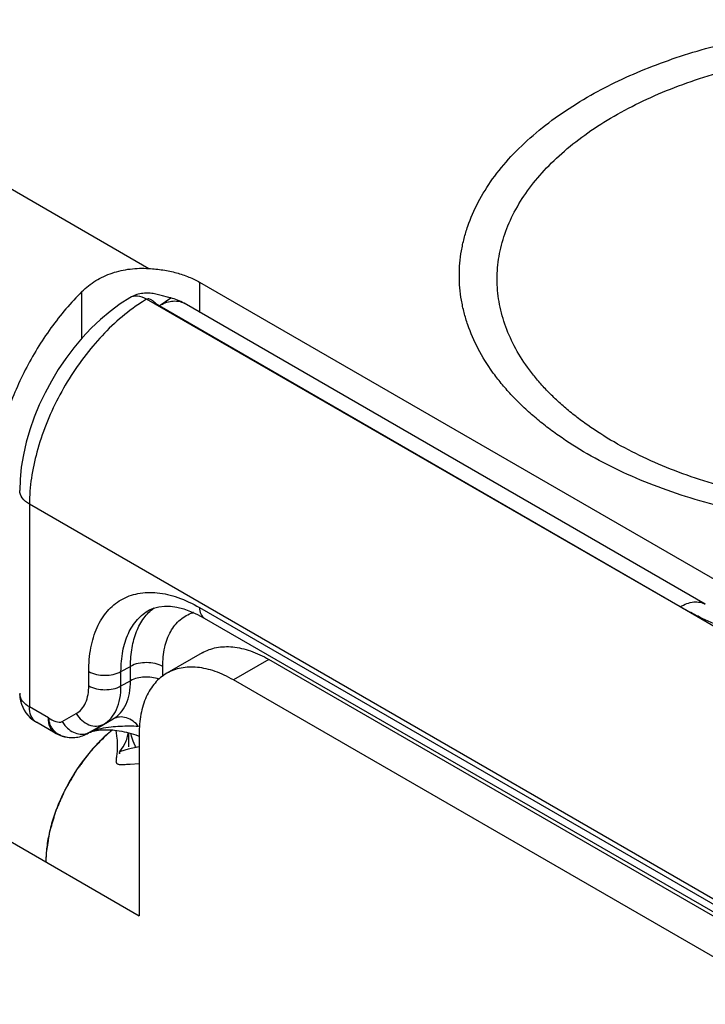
# Model space of a CAD drawing. Header units: inches. Extents: x 0 to 22, y 0 to 17.
# Tile 15 of 40: x 2.977 to 3.388, y 14.062 to 14.652. Entities that reach past the tile are written whole.
import ezdxf

# ---------------------------------------------------------------- set-up
doc = ezdxf.new("R2010")
doc.units = ezdxf.units.IN
doc.header["$LTSCALE"] = 1.21
doc.header["$MEASUREMENT"] = 0
doc.layers.get('0').update_dxf_attribs({"linetype": 'CONTINUOUS'})
doc.layers.add('03___PRT_ALL_CURVES', color=7, linetype='CONTINUOUS')
doc.layers.add('FEATURES', color=7, linetype='CONTINUOUS')

msp = doc.modelspace()

# ---------------------------------------------------------------- linework, layer by layer
at = {"color": 3, "linetype": 'CONTINUOUS'}
for p, q in [((1.6527, 14.92111), (3.04853, 14.11518)), ((3.44168, 14.06209), (3.1051, 14.25642)), ((3.03141, 14.22559), (3.02536, 14.22006)), ((3.03543, 14.22125), (3.03473, 14.22618)), ((3.04853, 14.22377), (3.04853, 14.11518)), ((3.03898, 14.21631), (3.04036, 14.21886)), ((3.03685, 14.21304), (3.0366, 14.21214)), ((3.037, 14.21362), (3.03685, 14.21304)), ((3.037, 14.21362), (3.03898, 14.21631)), ((3.03707, 14.21353), (3.037, 14.21362)), ((3.03744, 14.21358), (3.03707, 14.21353)), ((3.04201, 14.21488), (3.03744, 14.21358)), ((3.04853, 14.21642), (3.04201, 14.21488)), ((3.04853, 14.20623), (3.04316, 14.20583))]:
    msp.add_line(p, q, dxfattribs=at)
at = {"color": 7, "linetype": 'CONTINUOUS'}
for p, q in [((3.39607, 14.315), (3.08494, 14.49464)), ((3.37266, 14.30025), (3.05306, 14.48447)), ((3.0605, 14.4806), (3.06754, 14.48527)), ((3.06556, 14.48578), (3.06253, 14.48662)), ((3.37266, 14.30025), (3.0605, 14.4806)), ((3.38776, 14.30179), (3.0755, 14.48209)), ((2.98284, 14.36171), (2.98284, 14.24027)), ((3.44467, 14.09506), (2.98284, 14.36171)), ((3.08468, 14.29982), (3.44472, 14.09194)), ((3.51538, 14.21753), (3.37266, 14.30025)), ((3.05475, 14.29834), (3.05476, 14.29835)), ((3.08753, 14.29351), (3.44757, 14.08563)), ((3.08631, 14.27264), (3.06509, 14.26039)), ((3.03768, 14.26145), (3.04338, 14.26457)), ((3.04338, 14.25594), (3.04338, 14.26457)), ((3.0627, 14.25875), (3.0627, 14.26447)), ((3.12631, 14.26867), (3.1051, 14.25642)), ((3.46289, 14.07433), (3.12631, 14.26867)), ((3.01837, 14.25291), (3.01837, 14.26154)), ((3.03768, 14.25281), (3.03768, 14.26145)), ((3.03768, 14.25281), (3.04338, 14.25594)), ((2.99415, 14.23374), (2.98284, 14.24027)), ((3.00244, 14.23147), (3.01087, 14.23633)), ((2.9983, 14.22459), (2.98699, 14.23112)), ((2.99415, 14.23374), (2.99451, 14.23182)), ((3.0189, 14.22506), (3.02733, 14.22993)), ((3.01934, 14.22516), (3.03303, 14.23306)), ((3.02733, 14.22993), (3.03303, 14.23306)), ((3.01732, 14.22406), (3.01805, 14.22445)), ((3.01792, 14.22438), (3.01733, 14.22406)), ((3.01792, 14.22438), (3.01805, 14.22445)), ((3.01934, 14.22516), (3.01805, 14.22445)), ((3.01921, 14.22509), (3.01934, 14.22516)), ((3.04095, 14.2251), (3.04236, 14.22475)), ((3.04216, 14.2248), (3.04216, 14.21631)), ((3.04397, 14.22267), (3.0435, 14.22444)), ((3.045, 14.21972), (3.04397, 14.22267)), ((3.04617, 14.21702), (3.045, 14.21972)), ((3.03655, 14.21345), (3.03674, 14.21216)), ((3.0429, 14.21512), (3.04201, 14.21488)), ((3.04654, 14.21632), (3.04617, 14.21702))]:
    msp.add_line(p, q, dxfattribs=at)
for points in [[(3.04293, 14.48538), (3.03709, 14.48167), (3.03111, 14.47727), (3.02533, 14.4724), (3.01977, 14.46711), (3.01445, 14.46142), (3.00938, 14.45538), (3.0046, 14.44902), (3.00012, 14.44237), (2.99596, 14.43549), (2.99216, 14.42841), (2.98874, 14.42116), (2.98571, 14.41379), (2.98309, 14.40635)], [(3.04533, 14.48659), (3.04443, 14.48619), (3.04355, 14.48573), (3.04293, 14.48538)], [(3.06253, 14.48662), (3.06176, 14.48683), (3.06098, 14.48703), (3.0602, 14.48722), (3.0594, 14.48741), (3.05859, 14.48758), (3.05777, 14.48774), (3.05694, 14.48788), (3.05609, 14.48799), (3.05523, 14.48808), (3.05436, 14.48814), (3.05348, 14.48817), (3.05259, 14.48817), (3.05169, 14.48812), (3.05079, 14.48804), (3.04988, 14.48791), (3.04896, 14.48774), (3.04805, 14.48752), (3.04715, 14.48726), (3.04624, 14.48695), (3.04533, 14.48659)], [(3.06753, 14.48527), (3.06704, 14.48539), (3.0663, 14.48558), (3.06556, 14.48578)], [(2.98309, 14.40635), (2.98091, 14.39886), (2.97919, 14.39137), (2.97795, 14.38391), (2.97721, 14.37652), (2.97699, 14.36987)], [(3.05475, 14.29834), (3.05725, 14.29947), (3.0603, 14.3003), (3.06365, 14.30068), (3.0673, 14.30059), (3.07119, 14.30002), (3.07525, 14.29899), (3.0794, 14.29751), (3.08359, 14.29562), (3.08753, 14.29351)], [(3.01921, 14.22509), (3.01938, 14.22517), (3.01974, 14.22533), (3.02029, 14.22553), (3.02103, 14.22576), (3.02196, 14.22599), (3.02302, 14.2262), (3.02418, 14.22637), (3.02542, 14.2265), (3.02673, 14.22658), (3.02808, 14.22662), (3.02947, 14.22662), (3.03088, 14.22657), (3.03231, 14.22648), (3.03376, 14.22634), (3.0352, 14.22617), (3.03665, 14.22595), (3.03809, 14.2257), (3.03953, 14.22542), (3.04095, 14.2251)], [(3.04236, 14.22475), (3.04377, 14.22437), (3.04516, 14.22396), (3.04653, 14.22351), (3.04789, 14.22303), (3.04853, 14.2228)]]:
    msp.add_lwpolyline(points, dxfattribs=at)
for centre, radius, start, end in [((3.06042, 14.45591), 0.03021, 60.05728, 76.38066), ((3.08785, 14.27463), 0.02318, 107.1199, 107.73988), ((2.99709, 14.24845), 0.02011, 180.01801, 187.43252), ((2.98372, 14.24844), 0.00674, 180.01208, 186.45388), ((2.99697, 14.24843), 0.01999, 187.43488, 232.70799), ((2.99694, 14.24834), 0.01989, 232.62415, 239.97453), ((2.99036, 14.23695), 0.00674, 233.51472, 239.98478), ((3.01666, 14.23969), 0.01642, 210.03979, 219.96822), ((3.00829, 14.24188), 0.01997, 239.91892, 274.79447), ((3.00731, 14.23648), 0.01439, 237.00943, 244.95505), ((3.0427, 14.11887), 0.10982, 87.11766, 90.03455)]:
    msp.add_arc(centre, radius, start, end, dxfattribs=at)
at = {"color": 3, "linetype": 'CONTINUOUS'}
for centre, radius, start, end in [((3.09159, 14.15362), 0.09382, 130.91324, 133.65947), ((3.08772, 14.1581), 0.0879, 128.9126, 130.91957), ((3.08697, 14.15904), 0.08669, 128.89998, 129.85326), ((3.01669, 14.2286), 0.02565, 348.59958, 351.42739), ((3.09595, 14.14902), 0.10015, 133.6434, 136.56597), ((3.09717, 14.14783), 0.10186, 135.15455, 135.67054), ((3.0965, 14.1485), 0.10091, 134.8317, 135.15426), ((2.98869, 14.21677), 0.04695, 1.88314, 5.48525), ((3.06366, 14.14734), 0.07099, 175.85171, 179.92823)]:
    msp.add_arc(centre, radius, start, end, dxfattribs=at)
at = {"color": 7, "linetype": 'CONTINUOUS'}
for points, knots in [([(3.31707, 14.60558), (3.32248, 14.60871), (3.33377, 14.61467), (3.35159, 14.62257), (3.37052, 14.62956), (3.39042, 14.63559), (3.41114, 14.64061), (3.43253, 14.64459), (3.45444, 14.6475), (3.47669, 14.64931), (3.49913, 14.65002), (3.52159, 14.64961), (3.54391, 14.64809), (3.56592, 14.64548), (3.58746, 14.64178), (3.60838, 14.63703), (3.62851, 14.63127), (3.64772, 14.62453), (3.66585, 14.61686), (3.68279, 14.60833), (3.6984, 14.59898), (3.71257, 14.58889), (3.7252, 14.57813), (3.73619, 14.56677), (3.74546, 14.5549), (3.75293, 14.54259), (3.75855, 14.52993), (3.76226, 14.51702), (3.76403, 14.50396), (3.76383, 14.49086), (3.76167, 14.47782), (3.75757, 14.46496), (3.75158, 14.45236), (3.74647, 14.44439), (3.74364, 14.44049)], [0, 0, 0, 0, 0.032056, 0.065402, 0.09992, 0.13549, 0.171973, 0.209207, 0.247021, 0.285234, 0.323661, 0.362113, 0.400401, 0.438337, 0.475743, 0.512442, 0.548275, 0.583093, 0.616767, 0.64919, 0.68028, 0.709988, 0.738301, 0.765246, 0.790902, 0.815398, 0.838921, 0.861709, 0.88405, 0.906261, 0.928667, 0.951583, 0.975283, 1, 1, 1, 1]), ([(3.33307, 14.59422), (3.33873, 14.59749), (3.3506, 14.60368), (3.36945, 14.61172), (3.38956, 14.61865), (3.41076, 14.62442), (3.43282, 14.62896), (3.45555, 14.63224), (3.47873, 14.63422), (3.50213, 14.63488), (3.52553, 14.63422), (3.5487, 14.63224), (3.57143, 14.62896), (3.5935, 14.62442), (3.61469, 14.61866), (3.63481, 14.61172), (3.65366, 14.60368), (3.67106, 14.59462), (3.6844, 14.58617), (3.69416, 14.57895), (3.70093, 14.57341), (3.70721, 14.56769), (3.71301, 14.56179), (3.7183, 14.55574), (3.72457, 14.54758), (3.73115, 14.53705), (3.73602, 14.52592), (3.73873, 14.51691), (3.74017, 14.51017), (3.74104, 14.5034), (3.74133, 14.4966), (3.74104, 14.48981), (3.74017, 14.48303), (3.73873, 14.47629), (3.73601, 14.46729), (3.73114, 14.45616), (3.72314, 14.44335), (3.71302, 14.43108), (3.70088, 14.41946), (3.68685, 14.40861), (3.67659, 14.4021), (3.6712, 14.39899)], [0, 0, 0, 0, 0.03253, 0.066532, 0.101848, 0.138316, 0.175733, 0.213878, 0.252517, 0.291405, 0.330292, 0.368929, 0.407074, 0.444491, 0.480962, 0.516285, 0.550291, 0.582837, 0.613826, 0.628723, 0.643216, 0.657309, 0.671008, 0.684326, 0.697279, 0.722169, 0.74593, 0.757492, 0.768898, 0.780197, 0.791443, 0.802688, 0.813988, 0.825394, 0.836958, 0.860719, 0.885611, 0.911869, 0.939646, 0.969026, 1, 1, 1, 1]), ([(3.6872, 14.39187), (3.68101, 14.38829), (3.66801, 14.38152), (3.64738, 14.37272), (3.62536, 14.36513), (3.60216, 14.35882), (3.57801, 14.35384), (3.55313, 14.35026), (3.52776, 14.34809), (3.50215, 14.34737), (3.47653, 14.34809), (3.45116, 14.35025), (3.42628, 14.35384), (3.40213, 14.35881), (3.37893, 14.36513), (3.35691, 14.37272), (3.33627, 14.38152), (3.31722, 14.39144), (3.30262, 14.40069), (3.29194, 14.40859), (3.28453, 14.41465), (3.27765, 14.42092), (3.27131, 14.42737), (3.26552, 14.434), (3.25865, 14.44292), (3.25145, 14.45446), (3.24612, 14.46664), (3.24315, 14.4765), (3.24157, 14.48388), (3.24062, 14.49129), (3.24031, 14.49873), (3.24062, 14.50617), (3.24157, 14.51358), (3.24315, 14.52096), (3.24612, 14.53082), (3.25146, 14.54301), (3.26022, 14.55702), (3.27129, 14.57045), (3.28458, 14.58317), (3.29994, 14.59505), (3.31117, 14.60217), (3.31707, 14.60558)], [0, 0, 0, 0, 0.03253, 0.066531, 0.101848, 0.138315, 0.175733, 0.213878, 0.252517, 0.291405, 0.330292, 0.368929, 0.407074, 0.444491, 0.480962, 0.516286, 0.550291, 0.582837, 0.613826, 0.628723, 0.643216, 0.657309, 0.671008, 0.684326, 0.697279, 0.72217, 0.74593, 0.757492, 0.768898, 0.780197, 0.791443, 0.802688, 0.813988, 0.825394, 0.836958, 0.860719, 0.885611, 0.911869, 0.939647, 0.969026, 1, 1, 1, 1]), ([(3.6712, 14.39899), (3.66554, 14.39572), (3.65367, 14.38954), (3.63482, 14.3815), (3.61471, 14.37456), (3.59352, 14.3688), (3.57145, 14.36425), (3.54872, 14.36098), (3.52554, 14.359), (3.50214, 14.35833), (3.47875, 14.359), (3.45557, 14.36097), (3.43284, 14.36425), (3.41077, 14.36879), (3.38958, 14.37456), (3.36946, 14.38149), (3.35061, 14.38953), (3.33321, 14.3986), (3.31987, 14.40705), (3.31011, 14.41426), (3.30334, 14.4198), (3.29706, 14.42552), (3.29126, 14.43142), (3.28598, 14.43748), (3.2797, 14.44563), (3.27312, 14.45617), (3.26825, 14.4673), (3.26554, 14.4763), (3.2641, 14.48304), (3.26323, 14.48982), (3.26294, 14.49661), (3.26323, 14.5034), (3.2641, 14.51018), (3.26554, 14.51692), (3.26826, 14.52592), (3.27313, 14.53706), (3.28113, 14.54987), (3.29125, 14.56213), (3.30339, 14.57375), (3.31742, 14.58461), (3.32768, 14.59111), (3.33307, 14.59422)], [0, 0, 0, 0, 0.03253, 0.066532, 0.101848, 0.138316, 0.175733, 0.213879, 0.252517, 0.291405, 0.330292, 0.36893, 0.407074, 0.444491, 0.480962, 0.516286, 0.550291, 0.582837, 0.613826, 0.628723, 0.643216, 0.657309, 0.671008, 0.684326, 0.697279, 0.722169, 0.74593, 0.757492, 0.768898, 0.780197, 0.791443, 0.802688, 0.813988, 0.825394, 0.836957, 0.860719, 0.885611, 0.911869, 0.939646, 0.969026, 1, 1, 1, 1]), ([(3.05306, 14.48447), (3.05138, 14.48542), (3.04802, 14.48678), (3.04429, 14.48618), (3.04293, 14.48538)], [0, 0, 0, 0, 0.550124, 1, 1, 1, 1]), ([(3.05306, 14.48447), (3.05223, 14.48398), (3.04886, 14.48194), (3.04561, 14.47969), (3.04322, 14.4779)], [0, 0, 0, 0, 0.243692, 1, 1, 1, 1]), ([(3.0605, 14.4806), (3.05979, 14.48096), (3.0585, 14.48195), (3.05701, 14.48327), (3.05577, 14.48418), (3.05486, 14.48464), (3.05392, 14.48481), (3.05332, 14.48462), (3.05306, 14.48447)], [0, 0, 0, 0, 0.269938, 0.551781, 0.680817, 0.795512, 0.897439, 1, 1, 1, 1]), ([(3.0605, 14.4806), (3.06138, 14.48111), (3.06463, 14.48276), (3.06837, 14.48366), (3.071, 14.48345)], [0, 0, 0, 0, 0.278991, 1, 1, 1, 1]), ([(3.071, 14.48345), (3.0714, 14.48342), (3.07296, 14.48322), (3.07448, 14.48267), (3.0755, 14.48209)], [0, 0, 0, 0, 0.258054, 1, 1, 1, 1]), ([(3.04322, 14.4779), (3.03441, 14.4713), (3.01806, 14.45502), (2.9991, 14.42602), (2.9864, 14.39433), (2.98284, 14.3722), (2.98284, 14.36171)], [0, 0, 0, 0, 0.24504, 0.507852, 0.766457, 1, 1, 1, 1]), ([(2.98284, 14.36171), (2.98119, 14.36266), (2.97835, 14.36484), (2.97699, 14.36832), (2.97699, 14.36987)], [0, 0, 0, 0, 0.550744, 1, 1, 1, 1]), ([(3.01837, 14.26154), (3.01837, 14.2663), (3.01909, 14.27533), (3.02275, 14.28774), (3.02891, 14.29782), (3.03747, 14.30502), (3.04799, 14.30883), (3.0598, 14.30913), (3.07238, 14.30609), (3.08056, 14.30219), (3.08468, 14.29982)], [0, 0, 0, 0, 0.144862, 0.274479, 0.391073, 0.499971, 0.608876, 0.725486, 0.855121, 1, 1, 1, 1]), ([(3.08468, 14.29982), (3.08468, 14.2985), (3.085, 14.29606), (3.0866, 14.29405), (3.08753, 14.29351)], [0, 0, 0, 0, 0.550747, 1, 1, 1, 1]), ([(3.38418, 14.29418), (3.38318, 14.29466), (3.3793, 14.29658), (3.37547, 14.29863), (3.37266, 14.30025)], [0, 0, 0, 0, 0.253853, 1, 1, 1, 1]), ([(3.37276, 14.30031), (3.37524, 14.30174), (3.3792, 14.30332), (3.38449, 14.30319), (3.38677, 14.30236), (3.38776, 14.30179)], [0, 0, 0, 0, 0.547704, 0.78168, 1, 1, 1, 1]), ([(3.03768, 14.26145), (3.03768, 14.26556), (3.0383, 14.27337), (3.04152, 14.28409), (3.04694, 14.29274), (3.05204, 14.29686), (3.05475, 14.29834)], [0, 0, 0, 0, 0.289955, 0.548977, 0.781887, 1, 1, 1, 1]), ([(3.04338, 14.26457), (3.04339, 14.26831), (3.04392, 14.27545), (3.04657, 14.28535), (3.05099, 14.2936), (3.05519, 14.29788), (3.05747, 14.29956)], [0, 0, 0, 0, 0.287527, 0.547228, 0.782134, 1, 1, 1, 1]), ([(3.0627, 14.26447), (3.0627, 14.26832), (3.06336, 14.2756), (3.06681, 14.2854), (3.07268, 14.29288), (3.07803, 14.29583), (3.08079, 14.29671)], [0, 0, 0, 0, 0.292838, 0.550153, 0.780023, 1, 1, 1, 1]), ([(3.64417, 14.29422), (3.62502, 14.28476), (3.58209, 14.2709), (3.52566, 14.26532), (3.47918, 14.26766), (3.44523, 14.27294), (3.41338, 14.2815), (3.39351, 14.28965), (3.38418, 14.29418)], [0, 0, 0, 0, 0.239333, 0.499537, 0.63119, 0.760106, 0.883767, 1, 1, 1, 1]), ([(3.08631, 14.27264), (3.08762, 14.27339), (3.0904, 14.2747), (3.09491, 14.27594), (3.09971, 14.27648), (3.10476, 14.2763), (3.11001, 14.27542), (3.11541, 14.27385), (3.1209, 14.2716), (3.12451, 14.26971), (3.12631, 14.26867)], [0, 0, 0, 0, 0.108019, 0.218068, 0.33198, 0.451313, 0.577245, 0.710595, 0.851595, 1, 1, 1, 1]), ([(3.0627, 14.26447), (3.05984, 14.26612), (3.05306, 14.26745), (3.04628, 14.26618), (3.04338, 14.26457)], [0, 0, 0, 0, 0.498873, 1, 1, 1, 1]), ([(3.01837, 14.26154), (3.02123, 14.25989), (3.02801, 14.25857), (3.03479, 14.25983), (3.03768, 14.26145)], [0, 0, 0, 0, 0.498873, 1, 1, 1, 1]), ([(3.01087, 14.23633), (3.01206, 14.23702), (3.0143, 14.2389), (3.01763, 14.24436), (3.01837, 14.24945), (3.01837, 14.25291)], [0, 0, 0, 0, 0.218428, 0.452345, 1, 1, 1, 1]), ([(3.01837, 14.25291), (3.02123, 14.25126), (3.02801, 14.24993), (3.03479, 14.2512), (3.03768, 14.25281)], [0, 0, 0, 0, 0.498873, 1, 1, 1, 1]), ([(3.02733, 14.22993), (3.02897, 14.23088), (3.03206, 14.23347), (3.03533, 14.23884), (3.03729, 14.24546), (3.03768, 14.25028), (3.03768, 14.25281)], [0, 0, 0, 0, 0.217356, 0.450471, 0.709907, 1, 1, 1, 1]), ([(3.03303, 14.23306), (3.03468, 14.23401), (3.03777, 14.23661), (3.04106, 14.24198), (3.04301, 14.2486), (3.04339, 14.25341), (3.04338, 14.25594)], [0, 0, 0, 0, 0.218173, 0.451447, 0.710538, 1, 1, 1, 1]), ([(3.06046, 14.25689), (3.05767, 14.25793), (3.05175, 14.25866), (3.04587, 14.25733), (3.04338, 14.25594)], [0, 0, 0, 0, 0.510794, 1, 1, 1, 1]), ([(2.98284, 14.24027), (2.98131, 14.24116), (2.97868, 14.24315), (2.97719, 14.24623), (2.97703, 14.24768)], [0, 0, 0, 0, 0.548359, 1, 1, 1, 1]), ([(2.98635, 14.23154), (2.98518, 14.2324), (2.98325, 14.23523), (2.98284, 14.2385), (2.98284, 14.24027)], [0, 0, 0, 0, 0.451622, 1, 1, 1, 1]), ([(3.01087, 14.23633), (3.01175, 14.23481), (3.01395, 14.23207), (3.01826, 14.22934), (3.023, 14.22842), (3.02605, 14.22922), (3.02733, 14.22993)], [0, 0, 0, 0, 0.27252, 0.532546, 0.773636, 1, 1, 1, 1]), ([(2.99415, 14.23374), (2.99561, 14.23293), (2.99802, 14.23149), (3.00134, 14.23083), (3.00244, 14.23147)], [0, 0, 0, 0, 0.56768, 1, 1, 1, 1]), ([(2.99828, 14.2246), (2.99694, 14.22538), (2.99462, 14.22829), (2.99415, 14.23184), (2.99415, 14.23374)], [0, 0, 0, 0, 0.449225, 1, 1, 1, 1]), ([(2.99451, 14.23182), (2.99465, 14.23109), (2.99499, 14.22965), (2.99636, 14.22689), (2.99815, 14.22528), (2.99948, 14.22442)], [0, 0, 0, 0, 0.242108, 0.481617, 1, 1, 1, 1]), ([(3.00407, 14.22914), (3.00593, 14.22692), (3.00965, 14.22425), (3.01522, 14.22368), (3.01779, 14.22445), (3.0189, 14.22506)], [0, 0, 0, 0, 0.526907, 0.769421, 1, 1, 1, 1]), ([(3.04822, 14.22855), (3.04638, 14.23092), (3.04259, 14.23378), (3.03684, 14.23447), (3.03417, 14.23369), (3.03303, 14.23306)], [0, 0, 0, 0, 0.527514, 0.769979, 1, 1, 1, 1]), ([(3.00122, 14.22345), (3.00188, 14.22314), (3.00467, 14.22207), (3.00774, 14.22179), (3.00999, 14.22198)], [0, 0, 0, 0, 0.242278, 1, 1, 1, 1]), ([(3.01805, 14.22445), (3.01785, 14.22435), (3.01674, 14.22385), (3.01841, 14.22478), (3.0189, 14.22506)], [0, 0, 0, 0, 0.278072, 1, 1, 1, 1]), ([(3.04263, 14.22869), (3.03898, 14.22869), (3.03324, 14.22842), (3.02644, 14.22744), (3.02231, 14.22642), (3.02026, 14.22566), (3.01934, 14.22516)], [0, 0, 0, 0, 0.461537, 0.7256, 0.867181, 1, 1, 1, 1])]:
    msp.add_open_spline(points, degree=3, knots=knots, dxfattribs=at)
at = {"color": 3, "linetype": 'CONTINUOUS'}
for points, knots in [([(3.06509, 14.26039), (3.06378, 14.25963), (3.06126, 14.25787), (3.05793, 14.25459), (3.05506, 14.2507), (3.05269, 14.24624), (3.05083, 14.24125), (3.04949, 14.23579), (3.0487, 14.22991), (3.04853, 14.22585), (3.04853, 14.22377)], [0, 0, 0, 0, 0.108022, 0.218073, 0.331987, 0.451321, 0.577252, 0.710601, 0.851598, 1, 1, 1, 1]), ([(3.1051, 14.25642), (3.10329, 14.25746), (3.09969, 14.25935), (3.0942, 14.2616), (3.0888, 14.26318), (3.08355, 14.26405), (3.0785, 14.26423), (3.0737, 14.26369), (3.06919, 14.26245), (3.0664, 14.26114), (3.06509, 14.26039)], [0, 0, 0, 0, 0.148405, 0.289405, 0.422755, 0.548687, 0.66802, 0.781932, 0.891981, 1, 1, 1, 1]), ([(3.04036, 14.21886), (3.04051, 14.2192), (3.04113, 14.22071), (3.04158, 14.22229), (3.04183, 14.22353)], [0, 0, 0, 0, 0.223111, 1, 1, 1, 1]), ([(3.02431, 14.21901), (3.01954, 14.21413), (3.01087, 14.20328), (3.0025, 14.18813), (2.9975, 14.17534), (2.99476, 14.16582), (2.99308, 14.15652), (2.99267, 14.1504), (2.99267, 14.14743)], [0, 0, 0, 0, 0.25587, 0.517758, 0.646214, 0.770428, 0.888785, 1, 1, 1, 1]), ([(3.04316, 14.20583), (3.04246, 14.20578), (3.04118, 14.20569), (3.03944, 14.20559), (3.03804, 14.20556), (3.03694, 14.20561), (3.0361, 14.20576), (3.03556, 14.20601), (3.03527, 14.20627), (3.03505, 14.20659), (3.0349, 14.2071), (3.03487, 14.20782), (3.03494, 14.20871), (3.03508, 14.20978), (3.03525, 14.21105), (3.03543, 14.21253), (3.03563, 14.21497), (3.03566, 14.21693), (3.03562, 14.21831)], [0, 0, 0, 0, 0.104527, 0.19034, 0.259136, 0.312793, 0.353632, 0.384996, 0.398741, 0.412197, 0.441106, 0.47632, 0.519999, 0.573126, 0.636267, 0.709909, 0.794608, 1, 1, 1, 1])]:
    msp.add_open_spline(points, degree=3, knots=knots, dxfattribs=at)
at = {"color": 7, "linetype": 'CONTINUOUS'}
msp.add_open_spline([(3.00999, 14.22198), (3.01253, 14.22219), (3.01506, 14.22292), (3.01733, 14.22406)], degree=3, dxfattribs=at)
at = {"layer": '03___PRT_ALL_CURVES', "color": 40, "linetype": 'CONTINUOUS'}
for p, q in [((3.02982, 14.22423), (3.02818, 14.22276)), ((3.03247, 14.22646), (3.02982, 14.22423)), ((3.04853, 14.21642), (3.04853, 14.11518)), ((2.99288, 14.15292), (2.99267, 14.14743))]:
    msp.add_line(p, q, dxfattribs=at)
msp.add_open_spline([(3.02818, 14.22276), (3.02706, 14.22159), (3.02538, 14.21984), (3.02342, 14.21779), (3.0223, 14.21662), (3.02146, 14.21574), (3.02062, 14.21487), (3.01999, 14.21421), (3.01957, 14.21377), (3.01936, 14.21355), (3.01915, 14.21333), (3.0189, 14.21297), (3.01858, 14.21255), (3.01806, 14.21186), (3.01742, 14.211), (3.0164, 14.20963), (3.01511, 14.20792), (3.01383, 14.2062), (3.0128, 14.20483), (3.01216, 14.20397), (3.01164, 14.20329), (3.01133, 14.20285), (3.01106, 14.20252), (3.01084, 14.20215), (3.01046, 14.20149), (3.00991, 14.20055), (3.00926, 14.19942), (3.0086, 14.19829), (3.00773, 14.19679), (3.00685, 14.19529), (3.00598, 14.19379), (3.00533, 14.19266), (3.00478, 14.19172), (3.0044, 14.19106), (3.00418, 14.19069), (3.00401, 14.19041), (3.00389, 14.19011), (3.00371, 14.18972), (3.00342, 14.18903), (3.00299, 14.18804), (3.00247, 14.18686), (3.00179, 14.18529), (3.0011, 14.18372), (3.00042, 14.18214), (2.99991, 14.18096), (2.99939, 14.17978), (2.99897, 14.1788), (2.99866, 14.17811), (2.9985, 14.17772), (2.99839, 14.17732), (2.99824, 14.17683), (2.99801, 14.17603), (2.99771, 14.17505), (2.99724, 14.17346), (2.99665, 14.17148), (2.99607, 14.16951), (2.9956, 14.16792), (2.9953, 14.16693), (2.99507, 14.16614), (2.99493, 14.16565), (2.9948, 14.16525), (2.99474, 14.16496), (2.9947, 14.16468), (2.99461, 14.1641), (2.99448, 14.16324), (2.9943, 14.1621), (2.99412, 14.16095), (2.99389, 14.15942), (2.99347, 14.15674), (2.99312, 14.15445), (2.99288, 14.15292)], degree=3, knots=[0, 0, 0, 0, 0.0625, 0.09375, 0.109375, 0.125, 0.140625, 0.15625, 0.160156, 0.164062, 0.167969, 0.171875, 0.179688, 0.1875, 0.203125, 0.21875, 0.25, 0.28125, 0.296875, 0.3125, 0.320312, 0.328125, 0.332031, 0.335938, 0.34375, 0.359375, 0.375, 0.390625, 0.40625, 0.4375, 0.453125, 0.46875, 0.484375, 0.492188, 0.496094, 0.5, 0.503906, 0.507812, 0.515625, 0.53125, 0.546875, 0.5625, 0.59375, 0.609375, 0.625, 0.640625, 0.65625, 0.664062, 0.667969, 0.671875, 0.679688, 0.6875, 0.703125, 0.71875, 0.75, 0.78125, 0.796875, 0.8125, 0.820312, 0.828125, 0.832031, 0.835938, 0.839844, 0.84375, 0.859375, 0.875, 0.890625, 0.90625, 0.9375, 1, 1, 1, 1], dxfattribs=at)
at = {"layer": 'FEATURES', "color": 7, "linetype": 'CONTINUOUS'}
for p, q in [((2.85187, 14.61989), (3.05438, 14.50297)), ((3.08494, 14.47663), (3.08494, 14.49464)), ((3.01423, 14.46116), (3.01423, 14.4891))]:
    msp.add_line(p, q, dxfattribs=at)
for points, knots in [([(3.01423, 14.4891), (3.01548, 14.49034), (3.01813, 14.49269), (3.02252, 14.49575), (3.02729, 14.4983), (3.03237, 14.50032), (3.0377, 14.50179), (3.04503, 14.50303), (3.05065, 14.50317), (3.05438, 14.50297)], [0, 0, 0, 0, 0.120685, 0.242599, 0.365938, 0.490772, 0.616999, 0.744333, 1, 1, 1, 1]), ([(3.05438, 14.50297), (3.05721, 14.50281), (3.06278, 14.50222), (3.07082, 14.50052), (3.07712, 14.49843), (3.08174, 14.49638), (3.08391, 14.49524), (3.08494, 14.49464)], [0, 0, 0, 0, 0.266435, 0.52491, 0.770655, 0.887647, 1, 1, 1, 1]), ([(3.01423, 14.4891), (3.0109, 14.48578), (3.00443, 14.47874), (2.99552, 14.46734), (2.98738, 14.45511), (2.98017, 14.44225), (2.97399, 14.42898), (2.96896, 14.41552), (2.96516, 14.40211), (2.96344, 14.39314), (2.96282, 14.38872)], [0, 0, 0, 0, 0.123224, 0.249884, 0.378425, 0.507467, 0.635534, 0.76118, 0.883125, 1, 1, 1, 1])]:
    msp.add_open_spline(points, degree=3, knots=knots, dxfattribs=at)

doc.saveas('drawing.dxf')
